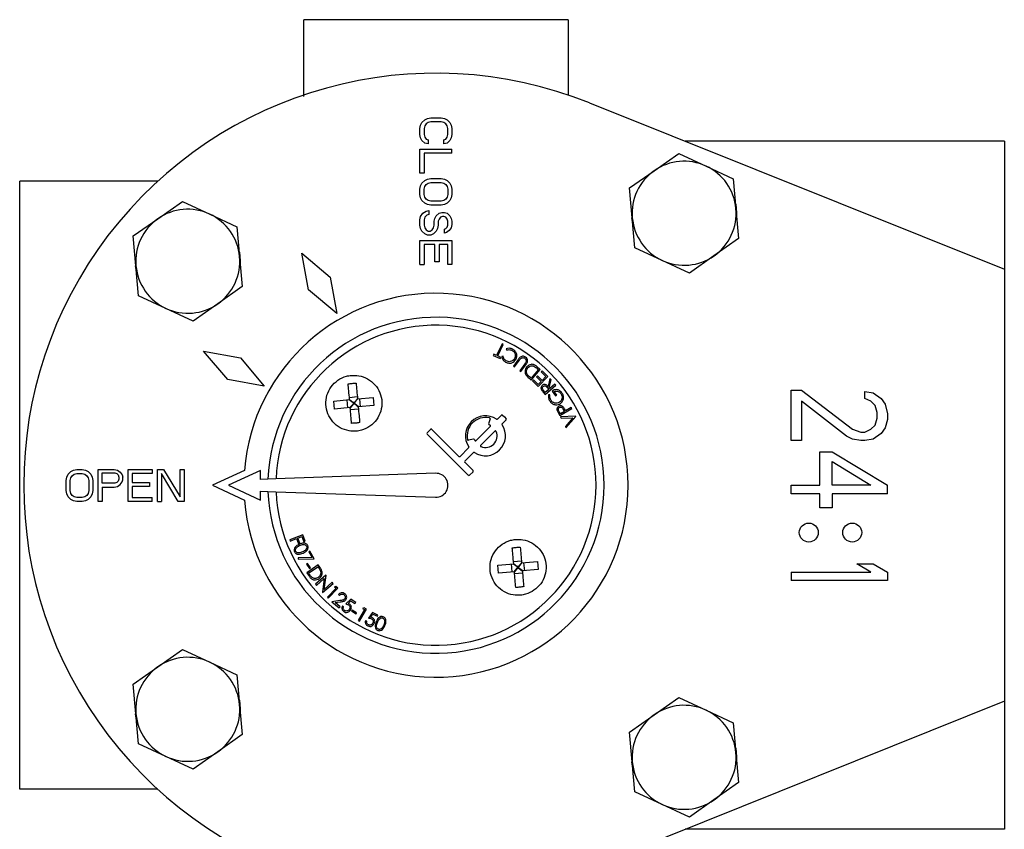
# Model space of a CAD drawing. Header units: millimetres. Extents: x 249 to 1195, y -3 to 820.
# Tile 3 of 28: x 576 to 699, y 113 to 215. Entities that reach past the tile are written whole.
import ezdxf

# ---------------------------------------------------------------- set-up
doc = ezdxf.new("R2010")
doc.units = ezdxf.units.MM

msp = doc.modelspace()

# ---------------------------------------------------------------- linework, layer by layer
at = {"color": 7, "linetype": 'Continuous', "lineweight": 25}
for p, q in [((644.51, 214.64), (611.51, 214.64)), ((644.51, 214.64), (644.51, 214.64)), ((644.51, 214.64), (644.51, 205.23)), ((647.19, 204.24), (699.01, 183.45)), ((626.09, 201.44), (626.26, 201.78)), ((626.26, 201.78), (626.6, 202.11)), ((626.6, 202.11), (626.94, 202.28)), ((627.03, 201.78), (626.77, 201.61)), ((626.94, 202.28), (627.37, 202.36)), ((627.37, 201.86), (627.03, 201.78)), ((627.37, 202.36), (628.64, 202.36)), ((628.64, 201.86), (627.37, 201.86)), ((628.64, 202.36), (629.07, 202.28)), ((628.99, 201.78), (628.64, 201.86)), ((629.24, 201.61), (628.99, 201.78)), ((629.07, 202.28), (629.41, 202.11)), ((629.41, 202.11), (629.75, 201.78)), ((629.75, 201.78), (629.92, 201.44)), ((626.01, 201.03), (626.09, 201.44)), ((626.01, 200.28), (626.01, 201.03)), ((626.6, 201.36), (626.52, 201.03)), ((626.52, 201.03), (626.52, 200.28)), ((626.77, 201.61), (626.6, 201.36)), ((629.41, 201.36), (629.24, 201.61)), ((629.5, 201.03), (629.41, 201.36)), ((629.5, 200.28), (629.5, 201.03)), ((629.92, 201.44), (630.01, 201.03)), ((630.01, 201.03), (630.01, 200.28)), ((626.09, 199.86), (626.01, 200.28)), ((626.26, 199.53), (626.09, 199.86)), ((626.6, 199.19), (626.26, 199.53)), ((626.52, 200.28), (626.6, 199.94)), ((626.6, 199.94), (626.77, 199.69)), ((626.77, 199.69), (627.03, 199.61)), ((627.03, 199.61), (627.03, 199.11)), ((628.99, 199.61), (629.24, 199.69)), ((628.99, 199.11), (628.99, 199.61)), ((629.24, 199.69), (629.41, 199.94)), ((629.41, 199.94), (629.5, 200.28)), ((629.75, 199.53), (629.41, 199.19)), ((629.92, 199.86), (629.75, 199.53)), ((630.01, 200.28), (629.92, 199.86)), ((699.01, 199.45), (659.14, 199.45)), ((699.01, 199.45), (699.01, 183.45)), ((626.01, 195.44), (626.01, 198.44)), ((626.01, 198.44), (630.01, 198.44)), ((627.03, 199.11), (626.6, 199.19)), ((629.41, 199.19), (628.99, 199.11)), ((630.01, 197.94), (630.01, 198.44)), ((630.01, 197.94), (626.52, 197.94)), ((626.52, 197.94), (626.52, 195.44)), ((655.27, 195.77), (658.34, 197.93)), ((658.34, 197.93), (661.75, 196.34)), ((652.2, 193.61), (655.27, 195.77)), ((661.75, 196.34), (665.15, 194.76)), ((576.01, 118.45), (576.01, 194.45)), ((593.25, 194.45), (576.01, 194.45)), ((626.52, 195.44), (626.01, 195.44)), ((626.26, 194.19), (626.6, 194.53)), ((626.6, 194.53), (626.94, 194.69)), ((626.94, 194.69), (627.37, 194.78)), ((627.37, 194.78), (628.64, 194.78)), ((628.64, 194.78), (629.07, 194.69)), ((629.07, 194.69), (629.41, 194.53)), ((629.41, 194.53), (629.75, 194.19)), ((665.15, 194.76), (665.48, 191.02)), ((626.01, 193.44), (626.09, 193.86)), ((626.01, 192.78), (626.01, 193.44)), ((626.09, 193.86), (626.26, 194.19)), ((626.52, 193.44), (626.6, 193.78)), ((626.52, 192.78), (626.52, 193.44)), ((626.6, 193.78), (626.77, 194.03)), ((626.77, 194.03), (627.03, 194.19)), ((627.03, 194.19), (627.37, 194.28)), ((627.37, 194.28), (628.64, 194.28)), ((628.64, 194.28), (628.99, 194.19)), ((628.99, 194.19), (629.24, 194.03)), ((629.24, 194.03), (629.41, 193.78)), ((629.41, 193.78), (629.5, 193.44)), ((629.5, 193.44), (629.5, 192.78)), ((629.75, 194.19), (629.92, 193.86)), ((629.92, 193.86), (630.01, 193.44)), ((630.01, 193.44), (630.01, 192.78)), ((652.53, 189.87), (652.2, 193.61)), ((593.27, 189.77), (596.34, 191.93)), ((596.34, 191.93), (599.75, 190.34)), ((626.09, 192.36), (626.01, 192.78)), ((626.26, 192.03), (626.09, 192.36)), ((626.6, 191.69), (626.26, 192.03)), ((626.6, 192.44), (626.52, 192.78)), ((626.77, 192.19), (626.6, 192.44)), ((627.03, 192.03), (626.77, 192.19)), ((627.37, 191.94), (627.03, 192.03)), ((628.64, 191.94), (627.37, 191.94)), ((628.99, 192.03), (628.64, 191.94)), ((629.24, 192.19), (628.99, 192.03)), ((629.41, 192.44), (629.24, 192.19)), ((629.5, 192.78), (629.41, 192.44)), ((629.75, 192.03), (629.41, 191.69)), ((629.92, 192.36), (629.75, 192.03)), ((630.01, 192.78), (629.92, 192.36)), ((626.35, 190.44), (626.77, 190.69)), ((626.94, 191.53), (626.6, 191.69)), ((626.77, 190.69), (627.11, 190.78)), ((627.37, 191.44), (626.94, 191.53)), ((627.11, 190.78), (627.11, 190.28)), ((628.64, 191.44), (627.37, 191.44)), ((629.07, 191.53), (628.64, 191.44)), ((629.41, 191.69), (629.07, 191.53)), ((665.48, 191.02), (665.81, 187.29)), ((590.2, 187.61), (593.27, 189.77)), ((599.75, 190.34), (603.15, 188.76)), ((626.01, 189.61), (626.09, 190.03)), ((626.01, 188.94), (626.01, 189.61)), ((626.09, 190.03), (626.35, 190.44)), ((626.6, 189.94), (626.52, 189.61)), ((626.52, 189.61), (626.52, 188.94)), ((626.86, 190.19), (626.6, 189.94)), ((627.11, 190.28), (626.86, 190.19)), ((627.79, 189.44), (627.88, 189.78)), ((627.79, 188.94), (627.79, 189.44)), ((627.88, 189.78), (628.05, 190.11)), ((628.05, 190.11), (628.39, 190.44)), ((628.39, 189.69), (628.3, 189.44)), ((628.3, 189.44), (628.3, 188.94)), ((628.39, 190.44), (628.73, 190.53)), ((628.56, 189.94), (628.39, 189.69)), ((628.82, 190.03), (628.56, 189.94)), ((628.73, 190.53), (629.07, 190.53)), ((628.99, 190.03), (628.82, 190.03)), ((629.24, 189.94), (628.99, 190.03)), ((629.07, 190.53), (629.41, 190.44)), ((629.41, 189.69), (629.24, 189.94)), ((629.41, 190.44), (629.75, 190.11)), ((629.5, 189.44), (629.41, 189.69)), ((629.5, 188.94), (629.5, 189.44)), ((629.75, 190.11), (629.92, 189.78)), ((629.92, 189.78), (630.01, 189.44)), ((630.01, 189.44), (630.01, 189.03)), ((652.59, 189.11), (652.48, 189.87)), ((652.86, 186.14), (652.53, 189.87)), ((603.15, 188.76), (603.48, 185.02)), ((626.09, 188.53), (626.01, 188.94)), ((626.26, 188.19), (626.09, 188.53)), ((626.6, 187.86), (626.26, 188.19)), ((626.52, 188.94), (626.6, 188.61)), ((626.6, 188.61), (626.77, 188.36)), ((626.77, 188.36), (627.03, 188.19)), ((627.03, 188.19), (627.28, 188.19)), ((627.28, 188.19), (627.54, 188.36)), ((627.54, 188.36), (627.71, 188.61)), ((627.71, 188.61), (627.79, 188.94)), ((628.05, 188.19), (627.71, 187.86)), ((628.22, 188.53), (628.05, 188.19)), ((628.3, 188.94), (628.22, 188.53)), ((629.07, 188.44), (629.24, 188.53)), ((629.07, 187.94), (629.07, 188.44)), ((629.24, 188.53), (629.41, 188.69)), ((629.67, 188.28), (629.33, 188.03)), ((629.41, 188.69), (629.5, 188.94)), ((629.92, 188.61), (629.67, 188.28)), ((630.01, 189.03), (629.92, 188.61)), ((590.53, 183.87), (590.2, 187.61)), ((626.01, 184.03), (626.01, 187.03)), ((626.01, 187.03), (630.01, 187.03)), ((626.94, 187.69), (626.6, 187.86)), ((627.37, 187.69), (626.94, 187.69)), ((627.71, 187.86), (627.37, 187.69)), ((629.33, 188.03), (629.07, 187.94)), ((630.01, 187.03), (630.01, 184.03)), ((665.81, 187.29), (662.74, 185.13)), ((626.52, 186.53), (626.52, 184.03)), ((627.88, 186.53), (626.52, 186.53)), ((627.88, 184.36), (627.88, 186.53)), ((628.39, 186.53), (628.39, 184.36)), ((629.5, 186.53), (628.39, 186.53)), ((629.5, 184.03), (629.5, 186.53)), ((656.27, 184.55), (652.86, 186.14)), ((603.48, 185.02), (603.81, 181.29)), ((611.25, 185.48), (614.81, 182.45)), ((612.09, 180.88), (611.25, 185.48)), ((659.67, 182.97), (656.27, 184.55)), ((662.74, 185.13), (659.67, 182.97)), ((590.59, 183.13), (590.48, 183.87)), ((590.86, 180.14), (590.53, 183.87)), ((626.01, 184.03), (626.52, 184.03)), ((628.39, 184.36), (627.88, 184.36)), ((630.01, 184.03), (629.5, 184.03)), ((699.01, 183.45), (699.01, 129.45)), ((614.81, 182.45), (615.61, 177.93)), ((603.81, 181.29), (600.74, 179.13)), ((615.61, 177.93), (612.09, 180.88)), ((594.27, 178.55), (590.86, 180.14)), ((597.67, 176.97), (594.27, 178.55)), ((600.74, 179.13), (597.67, 176.97)), ((636.26, 174.11), (635.59, 172.68)), ((635.75, 172.61), (636.42, 174.03)), ((636.42, 174.03), (636.26, 174.11)), ((636.78, 173.51), (636.85, 173.35)), ((602, 169.65), (598.98, 173.21)), ((598.98, 173.21), (603.57, 172.37)), ((603.57, 172.37), (606.53, 168.85)), ((635.24, 172.85), (635.16, 172.69)), ((635.16, 172.69), (636.03, 172.29)), ((635.59, 172.68), (635.24, 172.85)), ((636.1, 172.44), (635.75, 172.61)), ((636.03, 172.29), (636.1, 172.44)), ((636.4, 172.57), (636.23, 172.54)), ((638.31, 172.2), (637.69, 171.34)), ((637.69, 171.34), (637.83, 171.24)), ((637.83, 171.24), (638.45, 172.1)), ((639.11, 171.62), (638.49, 170.77)), ((638.63, 170.67), (639.25, 171.52)), ((641.04, 170.94), (640.62, 171.3)), ((640.65, 171.05), (640.81, 170.92)), ((638.49, 170.77), (638.63, 170.67)), ((639.64, 169.84), (639.92, 169.6)), ((639.9, 169.84), (639.8, 169.92)), ((640.81, 170.92), (639.9, 169.84)), ((639.92, 169.6), (641.04, 170.94)), ((640.69, 170.14), (640.57, 170.02)), ((640.57, 170.02), (641.14, 169.44)), ((641.26, 169.56), (640.69, 170.14)), ((640.76, 168.81), (641.98, 170.04)), ((641.29, 170.74), (641.17, 170.62)), ((641.17, 170.62), (641.74, 170.04)), ((641.74, 170.04), (641.26, 169.56)), ((641.98, 170.04), (641.29, 170.74)), ((642.24, 169.79), (642.03, 168.79)), ((642.38, 169.63), (642.24, 169.79)), ((606.53, 168.85), (602, 169.65)), ((640.18, 169.64), (640.06, 169.52)), ((640.06, 169.52), (640.76, 168.81)), ((640.76, 169.06), (640.18, 169.64)), ((641.14, 169.44), (640.76, 169.06)), ((641.65, 167.81), (642.97, 168.95)), ((641.92, 168.67), (642.11, 168.44)), ((642.17, 168.63), (642.38, 169.63)), ((642.24, 168.55), (642.17, 168.63)), ((642.85, 169.08), (642.24, 168.55)), ((642.97, 168.95), (642.85, 169.08)), ((617.19, 167.44), (618.18, 167.53)), ((618.2, 167.28), (617.84, 166.81)), ((618.21, 167.24), (620.17, 167.42)), ((620.17, 167.42), (620.26, 166.42)), ((641.42, 168.08), (641.65, 167.81)), ((641.66, 168.06), (641.46, 168.29)), ((642.11, 168.44), (641.66, 168.06)), ((642.25, 167.74), (642.07, 167.77)), ((642.51, 168.22), (642.95, 167.61)), ((643.09, 167.7), (642.76, 168.16)), ((642.95, 167.61), (643.09, 167.7)), ((672.4, 162.05), (672.4, 168.35)), ((672.4, 168.35), (673.67, 168.35)), ((673.67, 168.35), (680.06, 163.45)), ((681.59, 168.17), (682.61, 168)), ((681.59, 167.3), (681.59, 168.17)), ((682.35, 166.95), (681.59, 167.3)), ((682.61, 168), (683.63, 167.3)), ((683.63, 167.3), (684.14, 166.6)), ((615.24, 166.98), (617.21, 167.16)), ((615.33, 165.98), (615.24, 166.98)), ((617.3, 166.16), (615.33, 165.98)), ((617.01, 166.13), (616.93, 167.13)), ((617.18, 167.15), (617.65, 166.79)), ((617.21, 167.19), (617.65, 166.79)), ((617.26, 166.16), (617.67, 166.6)), ((617.67, 166.6), (617.3, 166.12)), ((617.84, 166.81), (617.65, 166.79)), ((617.65, 166.79), (617.67, 166.6)), ((617.67, 166.6), (617.86, 166.61)), ((617.84, 166.81), (618.24, 167.25)), ((617.86, 166.61), (617.84, 166.81)), ((617.86, 166.61), (618.3, 166.21)), ((618.33, 166.25), (617.86, 166.61)), ((620.26, 166.42), (618.3, 166.25)), ((618.58, 166.27), (618.49, 167.27)), ((644.9, 166.18), (644.2, 165.77)), ((644.99, 166.03), (644.9, 166.18)), ((679.29, 162.57), (673.67, 166.95)), ((673.67, 166.95), (673.67, 162.05)), ((682.86, 166.42), (682.35, 166.95)), ((683.12, 165.55), (682.86, 166.42)), ((684.14, 166.6), (684.4, 165.37)), ((618.32, 165.96), (617.33, 165.87)), ((635.7, 164.73), (636.18, 165.21)), ((636.33, 165.21), (636.55, 164.99)), ((636.55, 164.99), (636.77, 164.77)), ((643.31, 165.45), (643.49, 165.16)), ((643.55, 165.39), (643.39, 165.65)), ((643.49, 165.16), (644.99, 166.03)), ((644.06, 165.69), (643.55, 165.39)), ((645.46, 165.1), (643.56, 165)), ((643.56, 165), (643.65, 164.83)), ((643.65, 164.83), (645.12, 164.9)), ((643.91, 165.94), (644.06, 165.69)), ((644.2, 165.77), (644.14, 165.88)), ((645.12, 164.9), (644.17, 163.79)), ((644.25, 163.62), (645.48, 165.06)), ((645.48, 165.06), (645.46, 165.1)), ((682.86, 163.97), (683.12, 164.85)), ((683.12, 164.85), (683.12, 165.55)), ((684.4, 165.37), (684.4, 164.67)), ((634.78, 163.81), (633.01, 162.04)), ((634.76, 164.74), (634.59, 164.14)), ((636.77, 164.62), (636.29, 164.14)), ((644.17, 163.79), (644.25, 163.62)), ((682.35, 163.45), (682.86, 163.97)), ((684.14, 163.62), (683.63, 162.92)), ((684.4, 164.67), (684.14, 163.62)), ((626.9, 163), (627.34, 163.44)), ((632.05, 157.7), (626.9, 162.85)), ((627.49, 163.44), (630.88, 160.05)), ((633.6, 161.45), (635.37, 163.22)), ((680.06, 162.22), (679.29, 162.57)), ((680.06, 163.45), (681.08, 163.1)), ((681.08, 163.1), (681.59, 163.1)), ((681.59, 163.1), (682.35, 163.45)), ((683.63, 162.92), (682.61, 162.22)), ((632.68, 162.23), (632.08, 162.07)), ((673.67, 162.05), (672.4, 162.05)), ((681.08, 162.05), (680.06, 162.22)), ((681.59, 162.05), (681.08, 162.05)), ((682.61, 162.22), (681.59, 162.05)), ((631.02, 160.05), (632.09, 161.12)), ((632.68, 160.53), (631.61, 159.47)), ((675.97, 156.45), (675.97, 160.65)), ((675.97, 160.65), (677.5, 160.65)), ((677.5, 160.65), (684.4, 156.45)), ((631.61, 159.32), (632.64, 158.29)), ((677.5, 159.42), (682.35, 156.45)), ((677.5, 156.45), (677.5, 159.42)), ((581.82, 157.06), (581.9, 157.48)), ((581.9, 157.48), (582.07, 157.82)), ((582.07, 157.82), (582.4, 158.16)), ((582.4, 158.16), (582.73, 158.33)), ((582.4, 157.4), (582.57, 157.65)), ((582.57, 157.65), (582.82, 157.82)), ((582.73, 158.33), (583.15, 158.42)), ((582.82, 157.82), (583.15, 157.91)), ((583.15, 158.42), (583.82, 158.42)), ((583.15, 157.91), (583.82, 157.91)), ((583.82, 158.42), (584.23, 158.33)), ((583.82, 157.91), (584.15, 157.82)), ((584.15, 157.82), (584.4, 157.65)), ((584.23, 158.33), (584.57, 158.16)), ((584.4, 157.65), (584.57, 157.4)), ((584.57, 158.16), (584.9, 157.82)), ((584.9, 157.82), (585.07, 157.48)), ((585.07, 157.48), (585.15, 157.06)), ((585.82, 154.42), (585.82, 158.42)), ((585.82, 158.42), (587.82, 158.42)), ((586.32, 157.99), (587.9, 157.99)), ((586.32, 156.72), (586.32, 157.99)), ((587.82, 158.42), (588.23, 158.33)), ((587.9, 157.99), (588.15, 157.91)), ((588.15, 157.91), (588.32, 157.74)), ((588.23, 158.33), (588.57, 158.08)), ((588.32, 157.74), (588.4, 157.48)), ((588.4, 157.48), (588.4, 157.23)), ((588.57, 158.08), (588.82, 157.74)), ((588.82, 157.74), (588.9, 157.48)), ((588.9, 157.14), (588.9, 157.48)), ((589.57, 154.42), (589.57, 158.42)), ((589.57, 158.42), (592.57, 158.42)), ((590.07, 157.91), (590.07, 156.8)), ((592.57, 157.91), (590.07, 157.91)), ((592.57, 158.42), (592.57, 157.91)), ((593.23, 154.42), (593.23, 158.42)), ((593.23, 158.42), (593.98, 158.42)), ((595.82, 154.42), (593.73, 157.91)), ((593.73, 157.91), (593.73, 154.42)), ((593.98, 158.42), (596.07, 155.01)), ((596.07, 155.01), (596.07, 158.42)), ((596.07, 158.42), (596.57, 158.42)), ((596.57, 158.42), (596.57, 154.42)), ((604.08, 158.31), (600.08, 156.45)), ((606.08, 158.31), (602.08, 156.45)), ((606.08, 157.18), (606.08, 158.31)), ((627.95, 157.95), (608.02, 157.25)), ((632.64, 158.14), (632.2, 157.7)), ((581.82, 155.78), (581.82, 157.06)), ((582.32, 157.06), (582.4, 157.4)), ((582.32, 155.78), (582.32, 157.06)), ((584.57, 157.4), (584.65, 157.06)), ((584.65, 157.06), (584.65, 155.78)), ((585.15, 157.06), (585.15, 155.78)), ((587.9, 156.72), (586.32, 156.72)), ((587.82, 156.21), (588.23, 156.29)), ((588.15, 156.8), (587.9, 156.72)), ((588.32, 156.97), (588.15, 156.8)), ((588.23, 156.29), (588.57, 156.55)), ((588.4, 157.23), (588.32, 156.97)), ((588.57, 156.55), (588.82, 156.89)), ((588.82, 156.89), (588.9, 157.14)), ((590.07, 156.8), (592.23, 156.8)), ((590.07, 156.29), (590.07, 154.93)), ((592.23, 156.29), (590.07, 156.29)), ((592.23, 156.8), (592.23, 156.29)), ((600.08, 156.45), (604.08, 154.58)), ((602.08, 156.45), (606.08, 154.58)), ((607.02, 157.22), (606.08, 157.18)), ((608.02, 157.25), (607.02, 157.22)), ((672.4, 155.4), (672.4, 156.45)), ((672.4, 156.45), (675.97, 156.45)), ((682.35, 156.45), (677.5, 156.45)), ((684.4, 155.4), (684.4, 156.45)), ((581.9, 155.36), (581.82, 155.78)), ((582.07, 155.01), (581.9, 155.36)), ((582.4, 154.67), (582.07, 155.01)), ((582.4, 155.44), (582.32, 155.78)), ((582.57, 155.18), (582.4, 155.44)), ((582.82, 155.01), (582.57, 155.18)), ((583.15, 154.93), (582.82, 155.01)), ((584.15, 155.01), (583.82, 154.93)), ((584.4, 155.18), (584.15, 155.01)), ((584.57, 155.44), (584.4, 155.18)), ((584.65, 155.78), (584.57, 155.44)), ((584.9, 155.01), (584.57, 154.67)), ((585.07, 155.36), (584.9, 155.01)), ((585.15, 155.78), (585.07, 155.36)), ((586.32, 156.21), (587.82, 156.21)), ((586.32, 156.21), (586.32, 154.42)), ((606.08, 154.58), (606.08, 155.71)), ((606.08, 155.71), (607.02, 155.68)), ((607.02, 155.68), (608.02, 155.65)), ((608.02, 155.65), (627.95, 154.95)), ((675.97, 155.4), (672.4, 155.4)), ((675.97, 153.65), (675.97, 155.4)), ((684.4, 155.4), (677.5, 155.4)), ((677.5, 155.4), (677.5, 153.65)), ((582.73, 154.5), (582.4, 154.67)), ((583.15, 154.42), (582.73, 154.5)), ((583.82, 154.93), (583.15, 154.93)), ((583.82, 154.42), (583.15, 154.42)), ((584.23, 154.5), (583.82, 154.42)), ((584.57, 154.67), (584.23, 154.5)), ((586.32, 154.42), (585.82, 154.42)), ((592.57, 154.42), (589.57, 154.42)), ((590.07, 154.93), (592.57, 154.93)), ((592.57, 154.42), (592.57, 154.93)), ((593.23, 154.42), (593.73, 154.42)), ((596.57, 154.42), (595.82, 154.42)), ((677.5, 153.65), (675.97, 153.65)), ((611.37, 150.27), (609.74, 149.64)), ((611.68, 149.46), (611.37, 150.27)), ((609.74, 149.64), (609.8, 149.48)), ((609.8, 149.48), (610.6, 149.79)), ((610.6, 149.79), (610.85, 149.14)), ((610.76, 149.85), (611.27, 150.05)), ((611.01, 149.2), (610.76, 149.85)), ((610.85, 149.14), (611.01, 149.2)), ((611.27, 150.05), (611.52, 149.4)), ((611.52, 149.4), (611.68, 149.46)), ((612.26, 148.23), (612.12, 148.15)), ((612.12, 148.15), (612.53, 147.42)), ((612.8, 147.27), (612.26, 148.23)), ((612.53, 147.42), (610.79, 147.37)), ((610.79, 147.37), (610.79, 147.21)), ((610.79, 147.21), (612.8, 147.27)), ((611.97, 146.68), (611.85, 146.61)), ((611.85, 146.61), (612.2, 146.06)), ((613.29, 146.51), (611.87, 145.51)), ((612.32, 146.14), (611.97, 146.68)), ((613.5, 146.21), (613.29, 146.51)), ((635.75, 146.47), (637.72, 146.65)), ((635.84, 145.48), (635.75, 146.47)), ((637.52, 145.63), (637.43, 146.62)), ((637.68, 146.65), (638.15, 146.28)), ((637.69, 146.93), (638.69, 147.02)), ((637.71, 146.69), (638.15, 146.28)), ((638.71, 146.77), (638.35, 146.3)), ((638.35, 146.3), (638.75, 146.74)), ((638.71, 146.74), (640.68, 146.91)), ((639.09, 145.77), (639, 146.76)), ((640.68, 146.91), (640.77, 145.92)), ((682.35, 145.6), (680.57, 146.65)), ((680.57, 146.65), (682.61, 146.65)), ((682.61, 146.65), (684.4, 145.6)), ((611.87, 145.51), (612.19, 145.06)), ((612.1, 145.47), (613.25, 146.27)), ((612.22, 145.3), (612.1, 145.47)), ((612.2, 146.06), (612.32, 146.14)), ((614.26, 145.22), (612.95, 144.07)), ((613.25, 146.27), (613.32, 146.17)), ((614.05, 143.44), (614.28, 145.19)), ((614.28, 145.19), (614.26, 145.22)), ((637.81, 145.65), (635.84, 145.48)), ((637.77, 145.65), (638.17, 146.09)), ((638.17, 146.09), (637.81, 145.62)), ((638.83, 145.46), (637.83, 145.37)), ((638.35, 146.3), (638.15, 146.28)), ((638.15, 146.28), (638.17, 146.09)), ((638.17, 146.09), (638.37, 146.11)), ((638.37, 146.11), (638.35, 146.3)), ((638.37, 146.11), (638.81, 145.71)), ((638.84, 145.75), (638.37, 146.11)), ((640.77, 145.92), (638.8, 145.74)), ((672.4, 145.6), (672.4, 144.55)), ((672.4, 145.6), (682.35, 145.6)), ((684.4, 145.6), (684.4, 144.55)), ((612.95, 144.07), (613.07, 143.93)), ((613.07, 143.93), (614.06, 144.8)), ((614.06, 144.8), (613.83, 143.07)), ((613.85, 143.04), (615.16, 144.19)), ((615.05, 144.32), (614.05, 143.44)), ((615.16, 144.19), (615.05, 144.32)), ((684.4, 144.55), (672.4, 144.55)), ((613.83, 143.07), (613.85, 143.04)), ((615.53, 143.58), (614.44, 142.46)), ((614.56, 142.34), (615.77, 143.58)), ((615.52, 143.81), (615.33, 143.77)), ((615.33, 143.77), (615.53, 143.58)), ((615.77, 143.58), (615.52, 143.81)), ((615.83, 142.79), (615.95, 142.69)), ((614.44, 142.46), (614.56, 142.34)), ((616, 142.03), (615.02, 141.9)), ((615.02, 141.9), (615.93, 141.14)), ((615.42, 141.79), (616.06, 141.87)), ((616.04, 141.27), (615.42, 141.79)), ((617.37, 142.23), (616.73, 141.63)), ((617.03, 141.69), (617.38, 142.02)), ((617.98, 141.79), (617.37, 142.23)), ((617.38, 142.02), (617.88, 141.66)), ((617.88, 141.66), (617.98, 141.79)), ((615.93, 141.14), (616.04, 141.27)), ((616.47, 141.26), (616.32, 141.37)), ((617.55, 140.86), (617.47, 140.74)), ((617.47, 140.74), (618.02, 140.39)), ((618.1, 140.51), (617.55, 140.86)), ((618.02, 140.39), (618.1, 140.51)), ((619.08, 140.91), (618.3, 139.55)), ((618.45, 139.46), (619.32, 140.98)), ((619.02, 141.15), (618.85, 141.05)), ((618.85, 141.05), (619.08, 140.91)), ((619.32, 140.98), (619.02, 141.15)), ((620.08, 140.56), (619.56, 139.86)), ((619.85, 139.97), (620.13, 140.36)), ((620.76, 140.23), (620.08, 140.56)), ((620.13, 140.36), (620.69, 140.09)), ((620.69, 140.09), (620.76, 140.23)), ((618.3, 139.55), (618.45, 139.46)), ((619.36, 139.45), (619.2, 139.52)), ((593.27, 133.77), (596.34, 135.93)), ((596.34, 135.93), (599.75, 134.34)), ((599.75, 134.34), (603.15, 132.76)), ((590.2, 131.61), (593.27, 133.77)), ((590.53, 127.87), (590.2, 131.61)), ((603.15, 132.76), (603.48, 129.02)), ((699.01, 129.45), (647.19, 108.65)), ((655.27, 127.77), (658.34, 129.93)), ((658.34, 129.93), (661.75, 128.34)), ((699.01, 129.45), (699.01, 113.45)), ((603.48, 129.02), (603.81, 125.29)), ((661.75, 128.34), (665.15, 126.76)), ((590.59, 127.11), (590.48, 127.87)), ((590.86, 124.14), (590.53, 127.87)), ((652.2, 125.61), (655.27, 127.77)), ((665.15, 126.76), (665.48, 123.02)), ((652.53, 121.87), (652.2, 125.61)), ((603.81, 125.29), (600.74, 123.13)), ((594.27, 122.55), (590.86, 124.14)), ((600.74, 123.13), (597.67, 120.97)), ((665.48, 123.02), (665.81, 119.29)), ((597.67, 120.97), (594.27, 122.55)), ((652.59, 121.11), (652.48, 121.87)), ((652.86, 118.14), (652.53, 121.87)), ((593.25, 118.45), (576.01, 118.45)), ((656.27, 116.55), (652.86, 118.14)), ((665.81, 119.29), (662.74, 117.13)), ((662.74, 117.13), (659.67, 114.97)), ((659.67, 114.97), (656.27, 116.55)), ((699.01, 113.45), (659.14, 113.45))]:
    msp.add_line(p, q, dxfattribs=at)
at = {"color": 7, "linetype": 'Continuous', "lineweight": 25, "flags": 128}
for points in [[(665.45, 191.6), (665.56, 190.5), (665.55, 190.29)], [(603.45, 185.6), (603.56, 184.5), (603.55, 184.29)], [(603.45, 129.6), (603.56, 128.5), (603.55, 128.29)], [(665.45, 123.6), (665.56, 122.5), (665.55, 122.29)]]:
    msp.add_lwpolyline(points, dxfattribs=at)
at = {"color": 7, "linetype": 'Continuous', "lineweight": 25}
for centre in [(674.58, 150.54), (680.01, 150.54)]:
    msp.add_circle(centre, 1.18, dxfattribs=at)
for centre, radius, start, end in [((628.01, 156.45), 51.5, 68.1346, 291.8654), ((659.01, 190.45), 6.5, 65.0827, 125.0827), ((659.01, 190.45), 6.5, 125.0827, 185.0827), ((659.01, 190.45), 6.5, 5.0827, 65.0827), ((597.01, 184.45), 6.5, 65.0824, 125.0824), ((659.01, 190.45), 6.5, 305.0827, 5.0827), ((597.01, 184.45), 6.5, 125.0824, 185.0824), ((597.01, 184.45), 6.5, 5.0824, 65.0824), ((659.01, 190.45), 6.55, 179.6378, 185.0824), ((659.01, 190.45), 6.5, 185.0827, 245.0827), ((597.01, 184.45), 6.5, 305.0824, 5.0824), ((659.01, 190.45), 6.5, 245.0827, 305.0827), ((597.01, 184.45), 6.55, 179.6374, 185.0824), ((597.01, 184.45), 6.5, 185.0824, 245.0824), ((628.01, 156.45), 24, 184.4574, 175.5426), ((597.01, 184.45), 6.5, 245.0824, 305.0824), ((628.01, 156.45), 21, 182.096, 177.904), ((628.01, 156.45), 20, 182.3012, 177.6988), ((634.19, 162.63), 2.5, 56.537, 213.463), ((634.19, 162.63), 2.29, 77.7294, 192.2706), ((634.66, 164.77), 0.104, 345, 77.7294), ((636.25, 165.14), 0.104, 45, 135), ((634.19, 162.63), 2.5, 236.537, 33.463), ((634.69, 164.11), 0.104, 165, 251.1774), ((634.19, 162.63), 1.46, 67.6199, 71.1774), ((634.71, 163.88), 0.104, 315, 67.6199), ((635.63, 164.81), 0.104, 236.537, 315), ((636.36, 164.07), 0.104, 135, 213.463), ((636.69, 164.69), 0.104, 315, 45), ((626.97, 162.93), 0.104, 135, 225), ((627.41, 163.37), 0.104, 45, 135), ((634.19, 162.63), 1.46, 247.6199, 22.3801), ((635.44, 163.15), 0.104, 22.3801, 135), ((632.05, 162.17), 0.104, 192.2706, 285), ((632.02, 161.2), 0.104, 315, 33.463), ((632.71, 162.13), 0.104, 18.8226, 105), ((634.19, 162.63), 1.46, 198.8226, 202.3801), ((632.94, 162.12), 0.104, 202.3801, 315), ((633.67, 161.38), 0.104, 135, 247.6199), ((630.95, 160.13), 0.104, 225, 315), ((632.75, 160.46), 0.104, 56.537, 135), ((631.69, 159.39), 0.104, 135, 225), ((628.01, 156.45), 1.5, 268, 92), ((632.13, 157.77), 0.104, 225, 315), ((632.57, 158.21), 0.104, 315, 45), ((597.01, 128.45), 6.5, 65.0824, 125.0824), ((597.01, 128.45), 6.5, 5.0824, 65.0824), ((597.01, 128.45), 6.5, 125.0824, 185.0824), ((597.01, 128.45), 6.55, 179.6374, 185.0824), ((597.01, 128.45), 6.5, 305.0824, 5.0824), ((659.01, 122.45), 6.5, 65.0824, 125.0824), ((659.01, 122.45), 6.5, 5.0824, 65.0824), ((597.01, 128.45), 6.5, 185.0824, 245.0824), ((659.01, 122.45), 6.5, 125.0824, 185.0824), ((597.01, 128.45), 6.5, 245.0824, 305.0824), ((659.01, 122.45), 6.5, 305.0824, 5.0824), ((659.01, 122.45), 6.5, 185.0824, 245.0824), ((659.01, 122.45), 6.5, 245.0824, 305.0824)]:
    msp.add_arc(centre, radius, start, end, dxfattribs=at)
for points, knots in [([(611.51, 205.06), (611.51, 205.38), (611.51, 206.57), (611.51, 208.46), (611.51, 210.61), (611.51, 212.36), (611.51, 213.65), (611.51, 214.49), (611.51, 214.59), (611.51, 214.64)], [0, 0, 0, 0, 0.056318, 0.213598, 0.370878, 0.528159, 0.685439, 0.84272, 1, 1, 1, 1]), ([(637.61, 173.44), (637.46, 173.5), (637.19, 173.62), (636.9, 173.55), (636.78, 173.51)], [0, 0, 0, 0, 0.5595846, 1, 1, 1, 1]), ([(638.09, 172.82), (638.06, 172.91), (638.02, 173.05), (637.89, 173.22), (637.76, 173.34), (637.66, 173.41), (637.61, 173.44)], [0, 0, 0, 0, 0.339377, 0.559483, 0.779675, 1, 1, 1, 1]), ([(636.23, 172.54), (636.24, 172.46), (636.28, 172.3), (636.43, 172.04), (636.6, 171.92), (636.71, 171.85)], [0, 0, 0, 0, 0.280307, 0.560706, 1, 1, 1, 1]), ([(636.79, 172), (636.73, 172.04), (636.61, 172.12), (636.5, 172.27), (636.43, 172.41), (636.41, 172.51), (636.4, 172.57)], [0, 0, 0, 0, 0.339593, 0.559749, 0.779831, 1, 1, 1, 1]), ([(637.82, 172.27), (637.76, 172.18), (637.63, 172), (637.32, 171.89), (637.03, 171.89), (636.87, 171.96), (636.79, 172)], [0, 0, 0, 0, 0.27969, 0.559028, 0.779515, 1, 1, 1, 1]), ([(636.85, 173.35), (636.98, 173.39), (637.21, 173.44), (637.43, 173.34), (637.52, 173.3)], [0, 0, 0, 0, 0.559174, 1, 1, 1, 1]), ([(637.52, 173.3), (637.61, 173.24), (637.8, 173.11), (637.92, 172.81), (637.93, 172.51), (637.86, 172.35), (637.82, 172.27)], [0, 0, 0, 0, 0.279943, 0.559426, 0.779586, 1, 1, 1, 1]), ([(637.97, 172.17), (638.03, 172.28), (638.12, 172.49), (638.1, 172.72), (638.09, 172.82)], [0, 0, 0, 0, 0.559622, 1, 1, 1, 1]), ([(639.2, 172.47), (639.14, 172.5), (639.03, 172.57), (638.82, 172.58), (638.54, 172.51), (638.4, 172.33), (638.31, 172.2)], [0, 0, 0, 0, 0.187092, 0.373934, 0.56082, 1, 1, 1, 1]), ([(638.45, 172.1), (638.48, 172.14), (638.53, 172.21), (638.6, 172.28), (638.63, 172.31)], [0, 0, 0, 0, 0.560298, 1, 1, 1, 1]), ([(638.63, 172.31), (638.67, 172.34), (638.75, 172.39), (638.88, 172.41), (639.01, 172.39), (639.07, 172.35), (639.11, 172.33)], [0, 0, 0, 0, 0.279995, 0.559425, 0.779739, 1, 1, 1, 1]), ([(639.11, 172.33), (639.15, 172.29), (639.22, 172.22), (639.29, 172.08), (639.29, 171.93), (639.26, 171.86), (639.24, 171.82)], [0, 0, 0, 0, 0.280001, 0.560089, 0.779637, 1, 1, 1, 1]), ([(639.44, 171.84), (639.45, 171.9), (639.48, 172.04), (639.4, 172.28), (639.27, 172.4), (639.2, 172.47)], [0, 0, 0, 0, 0.280178, 0.560783, 1, 1, 1, 1]), ([(636.71, 171.85), (636.84, 171.79), (637.09, 171.68), (637.48, 171.73), (637.79, 171.9), (637.91, 172.08), (637.97, 172.17)], [0, 0, 0, 0, 0.279928, 0.559511, 0.779679, 1, 1, 1, 1]), ([(639.24, 171.82), (639.21, 171.78), (639.17, 171.71), (639.13, 171.65), (639.11, 171.62)], [0, 0, 0, 0, 0.559882, 1, 1, 1, 1]), ([(639.37, 171.24), (639.31, 171.16), (639.19, 171), (639.12, 170.72), (639.14, 170.46), (639.21, 170.32), (639.24, 170.25)], [0, 0, 0, 0, 0.280223, 0.55988, 0.77987, 1, 1, 1, 1]), ([(639.25, 171.52), (639.29, 171.58), (639.36, 171.68), (639.41, 171.79), (639.44, 171.84)], [0, 0, 0, 0, 0.560402, 1, 1, 1, 1]), ([(639.42, 170.31), (639.38, 170.38), (639.31, 170.53), (639.31, 170.84), (639.43, 171.02), (639.5, 171.13)], [0, 0, 0, 0, 0.280592, 0.561063, 1, 1, 1, 1]), ([(640.62, 171.3), (640.51, 171.38), (640.3, 171.55), (639.91, 171.59), (639.59, 171.46), (639.44, 171.31), (639.37, 171.24)], [0, 0, 0, 0, 0.281032, 0.558917, 0.77929, 1, 1, 1, 1]), ([(639.5, 171.13), (639.56, 171.18), (639.66, 171.29), (639.87, 171.38), (640.07, 171.4), (640.18, 171.36), (640.24, 171.34)], [0, 0, 0, 0, 0.280292, 0.559889, 0.779891, 1, 1, 1, 1]), ([(640.24, 171.34), (640.32, 171.29), (640.47, 171.21), (640.6, 171.1), (640.65, 171.05)], [0, 0, 0, 0, 0.55947, 1, 1, 1, 1]), ([(617.44, 170.19), (617.23, 170.16), (616.64, 170.07), (615.72, 169.63), (614.86, 168.79), (614.33, 167.72), (614.19, 166.53), (614.45, 165.36), (615.08, 164.34), (616.01, 163.59), (617.06, 163.22), (617.97, 163.18), (618.87, 163.34), (619.79, 163.77), (620.64, 164.61), (621.17, 165.68), (621.32, 166.87), (621.06, 168.04), (620.43, 169.06), (619.5, 169.81), (618.45, 170.2), (617.75, 170.19), (617.44, 170.19)], [0, 0, 0, 0, 0.028844, 0.082519, 0.136194, 0.189869, 0.243545, 0.29722, 0.350895, 0.40457, 0.458245, 0.5, 0.528844, 0.582519, 0.636194, 0.689869, 0.743545, 0.79722, 0.850895, 0.90457, 0.958245, 1, 1, 1, 1]), ([(639.24, 170.25), (639.31, 170.17), (639.43, 170.01), (639.57, 169.89), (639.64, 169.84)], [0, 0, 0, 0, 0.559389, 1, 1, 1, 1]), ([(639.8, 169.92), (639.72, 169.99), (639.58, 170.1), (639.47, 170.24), (639.42, 170.31)], [0, 0, 0, 0, 0.560339, 1, 1, 1, 1]), ([(617.21, 167.16), (617.18, 167.54), (617.11, 168.28), (617.06, 168.85), (617.04, 169.12)], [0, 0, 0, 0, 0.521026, 1, 1, 1, 1]), ([(618.03, 169.21), (618.06, 168.91), (618.11, 168.33), (618.18, 167.6), (618.21, 167.24)], [0, 0, 0, 0, 0.521026, 1, 1, 1, 1]), ([(641.29, 168.94), (641.25, 168.9), (641.17, 168.82), (641.12, 168.66), (641.13, 168.51), (641.16, 168.43), (641.18, 168.39)], [0, 0, 0, 0, 0.279919, 0.559316, 0.779562, 1, 1, 1, 1]), ([(642.03, 168.79), (641.98, 168.85), (641.87, 168.97), (641.66, 169.07), (641.44, 169.05), (641.34, 168.98), (641.29, 168.94)], [0, 0, 0, 0, 0.281276, 0.560213, 0.779862, 1, 1, 1, 1]), ([(641.46, 168.29), (641.39, 168.37), (641.31, 168.46), (641.3, 168.61), (641.32, 168.71), (641.37, 168.77), (641.4, 168.8)], [0, 0, 0, 0, 0.499137, 0.624886, 0.750661, 1, 1, 1, 1]), ([(641.4, 168.8), (641.45, 168.83), (641.51, 168.87), (641.61, 168.88), (641.76, 168.85), (641.85, 168.75), (641.92, 168.67)], [0, 0, 0, 0, 0.249508, 0.3752988, 0.501002, 1, 1, 1, 1]), ([(641.18, 168.39), (641.22, 168.33), (641.3, 168.22), (641.38, 168.12), (641.42, 168.08)], [0, 0, 0, 0, 0.559721, 1, 1, 1, 1]), ([(642.07, 167.77), (642.06, 167.67), (642.05, 167.51), (642.09, 167.28), (642.16, 167.09), (642.23, 166.98), (642.26, 166.93)], [0, 0, 0, 0, 0.339848, 0.559881, 0.779915, 1, 1, 1, 1]), ([(642.4, 167.03), (642.34, 167.16), (642.22, 167.38), (642.24, 167.63), (642.25, 167.74)], [0, 0, 0, 0, 0.558784, 1, 1, 1, 1]), ([(643.74, 168.02), (643.65, 168.12), (643.48, 168.32), (643.12, 168.43), (642.78, 168.38), (642.6, 168.27), (642.51, 168.22)], [0, 0, 0, 0, 0.280129, 0.559078, 0.779202, 1, 1, 1, 1]), ([(642.76, 168.16), (642.85, 168.19), (643.01, 168.25), (643.27, 168.2), (643.47, 168.09), (643.56, 167.98), (643.6, 167.92)], [0, 0, 0, 0, 0.279499, 0.559089, 0.779376, 1, 1, 1, 1]), ([(643.6, 167.92), (643.66, 167.82), (643.77, 167.62), (643.77, 167.29), (643.66, 167.01), (643.52, 166.89), (643.46, 166.83)], [0, 0, 0, 0, 0.279947, 0.55959, 0.779906, 1, 1, 1, 1]), ([(643.92, 167.2), (643.93, 167.37), (643.96, 167.66), (643.81, 167.91), (643.74, 168.02)], [0, 0, 0, 0, 0.5582558, 1, 1, 1, 1]), ([(617.47, 164.19), (617.45, 164.49), (617.4, 165.07), (617.33, 165.81), (617.3, 166.16)], [0, 0, 0, 0, 0.521026, 1, 1, 1, 1]), ([(618.3, 166.25), (618.33, 165.86), (618.4, 165.13), (618.45, 164.56), (618.47, 164.28)], [0, 0, 0, 0, 0.521026, 1, 1, 1, 1]), ([(642.26, 166.93), (642.36, 166.82), (642.54, 166.62), (642.92, 166.5), (643.28, 166.52), (643.47, 166.63), (643.56, 166.68)], [0, 0, 0, 0, 0.2799641, 0.5593708, 0.7797148, 1, 1, 1, 1]), ([(643.46, 166.83), (643.36, 166.78), (643.16, 166.67), (642.83, 166.71), (642.57, 166.84), (642.46, 166.97), (642.4, 167.03)], [0, 0, 0, 0, 0.279307, 0.558779, 0.779456, 1, 1, 1, 1]), ([(643.34, 166.32), (643.3, 166.29), (643.2, 166.23), (643.13, 166.09), (643.11, 165.94), (643.13, 165.86), (643.14, 165.81)], [0, 0, 0, 0, 0.280032, 0.559366, 0.779651, 1, 1, 1, 1]), ([(643.39, 165.65), (643.34, 165.74), (643.28, 165.85), (643.3, 166), (643.34, 166.09), (643.39, 166.14), (643.43, 166.17)], [0, 0, 0, 0, 0.498883, 0.624559, 0.750426, 1, 1, 1, 1]), ([(643.89, 166.25), (643.85, 166.28), (643.77, 166.36), (643.61, 166.4), (643.46, 166.39), (643.38, 166.34), (643.34, 166.32)], [0, 0, 0, 0, 0.280014, 0.559428, 0.779475, 1, 1, 1, 1]), ([(643.43, 166.17), (643.48, 166.19), (643.55, 166.22), (643.65, 166.21), (643.79, 166.15), (643.86, 166.03), (643.91, 165.94)], [0, 0, 0, 0, 0.249481, 0.375226, 0.500933, 1, 1, 1, 1]), ([(643.56, 166.68), (643.66, 166.76), (643.82, 166.91), (643.89, 167.11), (643.92, 167.2)], [0, 0, 0, 0, 0.5593129, 1, 1, 1, 1]), ([(644.14, 165.88), (644.1, 165.95), (644.03, 166.08), (643.93, 166.19), (643.89, 166.25)], [0, 0, 0, 0, 0.5602492, 1, 1, 1, 1]), ([(643.14, 165.81), (643.16, 165.74), (643.22, 165.62), (643.28, 165.51), (643.31, 165.45)], [0, 0, 0, 0, 0.559684, 1, 1, 1, 1]), ([(618.47, 164.28), (618.31, 164.25), (617.98, 164.2), (617.64, 164.2), (617.47, 164.19)], [0, 0, 0, 0, 0.5, 1, 1, 1, 1]), ([(610.91, 149.06), (610.73, 148.96), (610.45, 148.82), (610.28, 148.49), (610.28, 148.28), (610.31, 148.18), (610.33, 148.14)], [0, 0, 0, 0, 0.49968, 0.748839, 0.874401, 1, 1, 1, 1]), ([(610.48, 148.2), (610.46, 148.24), (610.44, 148.31), (610.45, 148.48), (610.61, 148.73), (610.83, 148.83), (610.98, 148.91)], [0, 0, 0, 0, 0.12529, 0.250759, 0.499549, 1, 1, 1, 1]), ([(611.99, 148.92), (611.96, 148.96), (611.91, 149.05), (611.79, 149.15), (611.65, 149.2), (611.34, 149.24), (611.1, 149.14), (610.91, 149.06)], [0, 0, 0, 0, 0.125332, 0.250654, 0.375949, 0.501403, 1, 1, 1, 1]), ([(610.98, 148.91), (611.13, 148.97), (611.35, 149.08), (611.64, 149.04), (611.78, 148.94), (611.82, 148.87), (611.84, 148.84)], [0, 0, 0, 0, 0.5004111, 0.7492625, 0.8747223, 1, 1, 1, 1]), ([(611.84, 148.84), (611.86, 148.8), (611.88, 148.72), (611.86, 148.56), (611.71, 148.31), (611.49, 148.2), (611.34, 148.13)], [0, 0, 0, 0, 0.125282, 0.250719, 0.499762, 1, 1, 1, 1]), ([(611.42, 147.98), (611.6, 148.08), (611.88, 148.22), (612.04, 148.56), (612.04, 148.77), (612.01, 148.87), (611.99, 148.92)], [0, 0, 0, 0, 0.499336, 0.748751, 0.874381, 1, 1, 1, 1]), ([(637.95, 149.68), (637.74, 149.65), (637.14, 149.57), (636.23, 149.12), (635.37, 148.29), (634.84, 147.21), (634.7, 146.02), (634.95, 144.85), (635.58, 143.84), (636.52, 143.08), (637.56, 142.71), (638.48, 142.67), (639.38, 142.84), (640.29, 143.27), (641.15, 144.1), (641.68, 145.18), (641.82, 146.37), (641.57, 147.54), (640.93, 148.56), (640, 149.3), (638.96, 149.69), (638.26, 149.69), (637.95, 149.68)], [0, 0, 0, 0, 0.028844, 0.082519, 0.136194, 0.189869, 0.243545, 0.29722, 0.350895, 0.40457, 0.458245, 0.5, 0.528844, 0.582519, 0.636194, 0.689869, 0.743545, 0.79722, 0.850895, 0.90457, 0.958245, 1, 1, 1, 1]), ([(610.33, 148.14), (610.36, 148.09), (610.41, 148), (610.57, 147.87), (610.93, 147.78), (611.22, 147.9), (611.42, 147.98)], [0, 0, 0, 0, 0.125622, 0.251252, 0.500639, 1, 1, 1, 1]), ([(610.91, 147.99), (610.86, 147.99), (610.77, 147.98), (610.64, 148.03), (610.53, 148.1), (610.5, 148.17), (610.48, 148.2)], [0, 0, 0, 0, 0.280285, 0.559766, 0.779986, 1, 1, 1, 1]), ([(611.34, 148.13), (611.27, 148.09), (611.13, 148.03), (610.98, 148), (610.91, 147.99)], [0, 0, 0, 0, 0.560087, 1, 1, 1, 1]), ([(637.72, 146.65), (637.68, 147.03), (637.62, 147.77), (637.57, 148.34), (637.54, 148.62)], [0, 0, 0, 0, 0.521026, 1, 1, 1, 1]), ([(638.54, 148.71), (638.57, 148.4), (638.62, 147.83), (638.68, 147.09), (638.71, 146.74)], [0, 0, 0, 0, 0.521026, 1, 1, 1, 1]), ([(612.54, 144.92), (612.48, 144.99), (612.36, 145.1), (612.26, 145.24), (612.22, 145.3)], [0, 0, 0, 0, 0.559448, 1, 1, 1, 1]), ([(613.59, 145.71), (613.61, 145.63), (613.64, 145.47), (613.56, 145.17), (613.4, 145.03), (613.3, 144.94)], [0, 0, 0, 0, 0.2806037, 0.5610254, 1, 1, 1, 1]), ([(613.32, 146.17), (613.38, 146.09), (613.48, 145.94), (613.56, 145.78), (613.59, 145.71)], [0, 0, 0, 0, 0.560345, 1, 1, 1, 1]), ([(613.41, 144.8), (613.48, 144.86), (613.64, 144.99), (613.77, 145.23), (613.82, 145.49), (613.79, 145.64), (613.77, 145.72)], [0, 0, 0, 0, 0.280213, 0.559895, 0.779888, 1, 1, 1, 1]), ([(613.77, 145.72), (613.73, 145.81), (613.66, 145.99), (613.55, 146.14), (613.5, 146.21)], [0, 0, 0, 0, 0.559391, 1, 1, 1, 1]), ([(637.98, 143.69), (637.95, 143.99), (637.9, 144.56), (637.84, 145.3), (637.81, 145.65)], [0, 0, 0, 0, 0.521026, 1, 1, 1, 1]), ([(638.8, 145.74), (638.84, 145.36), (638.9, 144.62), (638.95, 144.05), (638.98, 143.78)], [0, 0, 0, 0, 0.521026, 1, 1, 1, 1]), ([(612.19, 145.06), (612.27, 144.95), (612.43, 144.74), (612.79, 144.6), (613.14, 144.64), (613.32, 144.75), (613.41, 144.8)], [0, 0, 0, 0, 0.281031, 0.558958, 0.779289, 1, 1, 1, 1]), ([(613.3, 144.94), (613.24, 144.9), (613.11, 144.82), (612.89, 144.79), (612.7, 144.82), (612.59, 144.89), (612.54, 144.92)], [0, 0, 0, 0, 0.280266, 0.559871, 0.779875, 1, 1, 1, 1]), ([(616.65, 142.87), (616.58, 142.92), (616.43, 143.02), (616.18, 143.02), (615.97, 142.94), (615.87, 142.84), (615.83, 142.79)], [0, 0, 0, 0, 0.279517, 0.559058, 0.779367, 1, 1, 1, 1]), ([(615.95, 142.69), (616, 142.73), (616.09, 142.81), (616.26, 142.86), (616.42, 142.84), (616.5, 142.78), (616.54, 142.75)], [0, 0, 0, 0, 0.280584, 0.559838, 0.779766, 1, 1, 1, 1]), ([(616.54, 142.75), (616.58, 142.71), (616.65, 142.63), (616.68, 142.48), (616.67, 142.34), (616.62, 142.27), (616.6, 142.23)], [0, 0, 0, 0, 0.279873, 0.559553, 0.779796, 1, 1, 1, 1]), ([(616.73, 142.13), (616.77, 142.19), (616.86, 142.33), (616.86, 142.55), (616.78, 142.74), (616.7, 142.83), (616.65, 142.87)], [0, 0, 0, 0, 0.279455, 0.559207, 0.779363, 1, 1, 1, 1]), ([(638.98, 143.78), (638.81, 143.75), (638.48, 143.69), (638.15, 143.69), (637.98, 143.69)], [0, 0, 0, 0, 0.5, 1, 1, 1, 1]), ([(616.6, 142.23), (616.54, 142.18), (616.45, 142.1), (616.28, 142.07), (616.14, 142.04), (616.04, 142.03), (616, 142.03)], [0, 0, 0, 0, 0.3378279, 0.5584103, 0.7791987, 1, 1, 1, 1]), ([(616.06, 141.87), (616.14, 141.88), (616.28, 141.9), (616.46, 141.94), (616.61, 142.01), (616.69, 142.09), (616.73, 142.13)], [0, 0, 0, 0, 0.340382, 0.560554, 0.780263, 1, 1, 1, 1]), ([(616.73, 141.63), (616.8, 141.61), (616.93, 141.58), (617.04, 141.52), (617.09, 141.49)], [0, 0, 0, 0, 0.560354, 1, 1, 1, 1]), ([(617.22, 141.6), (617.18, 141.62), (617.12, 141.65), (617.06, 141.68), (617.03, 141.69)], [0, 0, 0, 0, 0.559783, 1, 1, 1, 1]), ([(617.09, 141.49), (617.13, 141.45), (617.23, 141.37), (617.28, 141.21), (617.26, 141.05), (617.21, 140.97), (617.18, 140.93)], [0, 0, 0, 0, 0.280216, 0.559318, 0.779431, 1, 1, 1, 1]), ([(617.32, 140.82), (617.37, 140.89), (617.45, 141.03), (617.45, 141.27), (617.36, 141.47), (617.27, 141.55), (617.22, 141.6)], [0, 0, 0, 0, 0.280049, 0.559423, 0.779549, 1, 1, 1, 1]), ([(616.32, 141.37), (616.29, 141.3), (616.24, 141.17), (616.26, 140.96), (616.35, 140.79), (616.43, 140.72), (616.48, 140.68)], [0, 0, 0, 0, 0.279838, 0.559441, 0.779593, 1, 1, 1, 1]), ([(616.58, 140.81), (616.55, 140.84), (616.48, 140.9), (616.42, 141.03), (616.42, 141.16), (616.45, 141.23), (616.47, 141.26)], [0, 0, 0, 0, 0.279766, 0.559495, 0.779412, 1, 1, 1, 1]), ([(616.48, 140.68), (616.56, 140.64), (616.71, 140.54), (616.97, 140.56), (617.19, 140.66), (617.28, 140.77), (617.32, 140.82)], [0, 0, 0, 0, 0.279836, 0.558962, 0.779466, 1, 1, 1, 1]), ([(617.18, 140.93), (617.14, 140.88), (617.06, 140.78), (616.88, 140.73), (616.71, 140.73), (616.63, 140.78), (616.58, 140.81)], [0, 0, 0, 0, 0.2801024, 0.5596597, 0.7798731, 1, 1, 1, 1]), ([(619.2, 139.52), (619.19, 139.45), (619.16, 139.31), (619.22, 139.11), (619.33, 138.96), (619.43, 138.9), (619.48, 138.88)], [0, 0, 0, 0, 0.279775, 0.559341, 0.779552, 1, 1, 1, 1]), ([(619.56, 139.02), (619.52, 139.04), (619.44, 139.09), (619.36, 139.21), (619.34, 139.34), (619.36, 139.41), (619.36, 139.45)], [0, 0, 0, 0, 0.279764, 0.559482, 0.779434, 1, 1, 1, 1]), ([(619.48, 138.88), (619.56, 138.84), (619.73, 138.78), (619.99, 138.84), (620.18, 138.98), (620.25, 139.1), (620.29, 139.16)], [0, 0, 0, 0, 0.279989, 0.55899, 0.779398, 1, 1, 1, 1]), ([(619.56, 139.86), (619.63, 139.85), (619.76, 139.84), (619.88, 139.8), (619.94, 139.78)], [0, 0, 0, 0, 0.560316, 1, 1, 1, 1]), ([(620.13, 139.24), (620.1, 139.19), (620.03, 139.08), (619.87, 138.99), (619.7, 138.96), (619.61, 139), (619.56, 139.02)], [0, 0, 0, 0, 0.280089, 0.559649, 0.779866, 1, 1, 1, 1]), ([(620.04, 139.91), (620.01, 139.92), (619.94, 139.95), (619.88, 139.96), (619.85, 139.97)], [0, 0, 0, 0, 0.55983, 1, 1, 1, 1]), ([(619.94, 139.78), (619.99, 139.75), (620.09, 139.69), (620.17, 139.53), (620.18, 139.38), (620.15, 139.29), (620.13, 139.24)], [0, 0, 0, 0, 0.280228, 0.559324, 0.779426, 1, 1, 1, 1]), ([(620.29, 139.16), (620.32, 139.24), (620.38, 139.39), (620.33, 139.63), (620.21, 139.81), (620.1, 139.87), (620.04, 139.91)], [0, 0, 0, 0, 0.280066, 0.559426, 0.779543, 1, 1, 1, 1]), ([(620.54, 139.38), (620.47, 139.18), (620.37, 138.89), (620.47, 138.54), (620.61, 138.38), (620.7, 138.34), (620.74, 138.31)], [0, 0, 0, 0, 0.499674, 0.748861, 0.874417, 1, 1, 1, 1]), ([(621.43, 140.01), (621.38, 140.02), (621.28, 140.05), (621.08, 140.04), (620.75, 139.86), (620.63, 139.57), (620.54, 139.38)], [0, 0, 0, 0, 0.125586, 0.25113, 0.500328, 1, 1, 1, 1]), ([(620.81, 138.46), (620.77, 138.48), (620.7, 138.52), (620.6, 138.65), (620.54, 138.93), (620.63, 139.16), (620.7, 139.31)], [0, 0, 0, 0, 0.1253059, 0.2507678, 0.4995718, 1, 1, 1, 1]), ([(620.7, 139.31), (620.76, 139.47), (620.85, 139.69), (621.09, 139.86), (621.25, 139.89), (621.33, 139.86), (621.37, 139.85)], [0, 0, 0, 0, 0.5004225, 0.7492545, 0.8747027, 1, 1, 1, 1]), ([(621.49, 138.99), (621.46, 138.92), (621.4, 138.78), (621.3, 138.66), (621.26, 138.6)], [0, 0, 0, 0, 0.5601003, 1, 1, 1, 1]), ([(621.37, 139.85), (621.41, 139.83), (621.48, 139.79), (621.58, 139.66), (621.63, 139.38), (621.55, 139.15), (621.49, 138.99)], [0, 0, 0, 0, 0.125286, 0.250768, 0.499822, 1, 1, 1, 1]), ([(621.64, 138.94), (621.71, 139.13), (621.82, 139.43), (621.7, 139.79), (621.57, 139.94), (621.47, 139.98), (621.43, 140.01)], [0, 0, 0, 0, 0.499376, 0.748725, 0.87435, 1, 1, 1, 1]), ([(620.74, 138.31), (620.79, 138.3), (620.89, 138.27), (621.1, 138.28), (621.43, 138.46), (621.56, 138.75), (621.64, 138.94)], [0, 0, 0, 0, 0.125643, 0.25127, 0.500679, 1, 1, 1, 1]), ([(621.26, 138.6), (621.23, 138.57), (621.16, 138.5), (621.04, 138.44), (620.92, 138.43), (620.84, 138.45), (620.81, 138.46)], [0, 0, 0, 0, 0.280265, 0.559762, 0.779987, 1, 1, 1, 1])]:
    msp.add_open_spline(points, degree=3, knots=knots, dxfattribs=at)
for points in [[(617.04, 169.12), (617.2, 169.15), (617.53, 169.2), (617.87, 169.21), (618.03, 169.21)], [(637.54, 148.62), (637.71, 148.64), (638.04, 148.7), (638.37, 148.7), (638.54, 148.71)]]:
    msp.add_open_spline(points, degree=3, dxfattribs=at)

doc.saveas('drawing.dxf')
